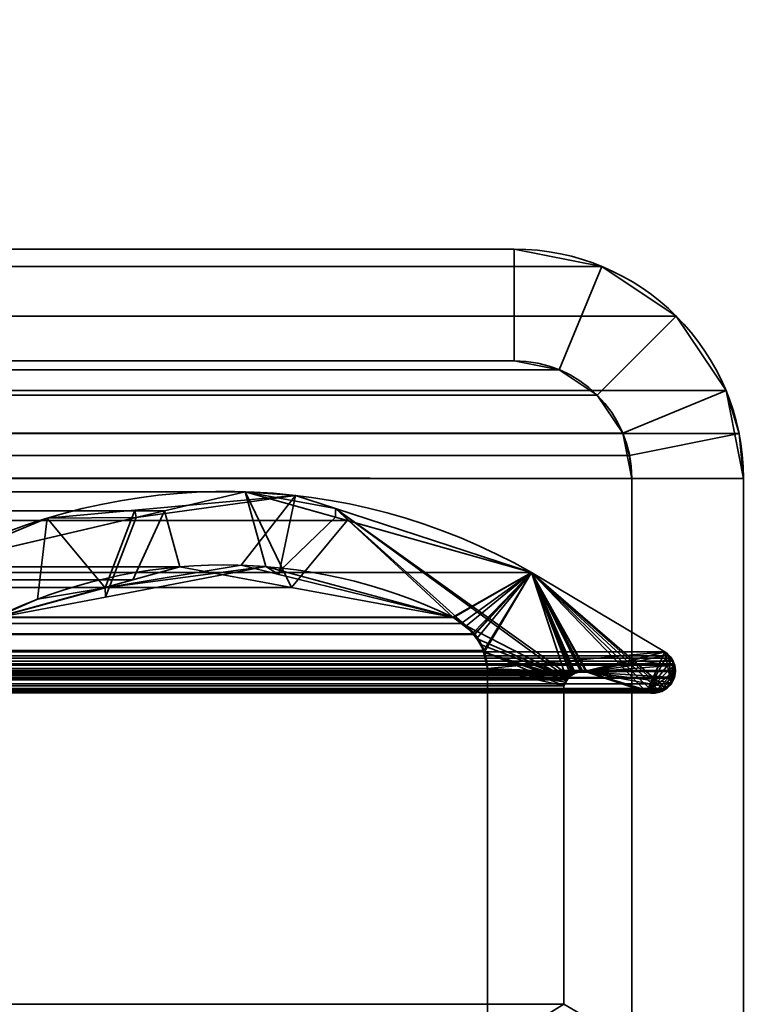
# Model space of a CAD drawing. Header units: millimetres. Extents: x -603 to 3703, y -115 to 193.
# Tile 145 of 256: x 405 to 414, y 7 to 21. Entities that reach past the tile are written whole.
import ezdxf

# ---------------------------------------------------------------- set-up
doc = ezdxf.new("R2010")
doc.units = ezdxf.units.MM
doc.layers.add('151', color=7, linetype='Continuous', true_color=0xffffff)

# ---------------------------------------------------------------- blocks, each defined once
blk = doc.blocks.new('UG_SURFACE_001')
at = {"layer": '151', "color": 252, "linetype": 'Continuous', "lineweight": 35}
for points in [[(603, -18, 2212.25), (603, 174.4, 2212.25), (-603, 174.4, 2212.25), (-603, -18, 2212.25)], [(-453, -18, 2062.25), (-453, 174.4, 2062.25), (453, 174.4, 2062.25), (453, -18, 2062.25)]]:
    blk.add_3dface(points, dxfattribs=at)
blk = doc.blocks.new('UG_SURFACE_031')
at = {"layer": '151', "color": 7, "linetype": 'Continuous', "lineweight": 35}
for points in [[(-409.18, 13.852, 2016.43), (409.18, 13.852, 2016.43), (407.808, 14.239, 2015.058)], [(-407.808, 14.239, 2015.058), (-409.18, 13.852, 2016.43), (407.808, 14.239, 2015.058)], [(407.808, 14.239, 2015.058), (406.725, 13.985, 2013.975), (-406.725, 13.985, 2013.975), (-407.808, 14.239, 2015.058)], [(408.429, 12.955, 2015.679), (406.932, 13.231, 2014.182), (406.725, 13.985, 2013.975), (407.808, 14.239, 2015.058)], [(407.808, 14.239, 2015.058), (409.18, 13.852, 2016.43), (408.429, 12.955, 2015.679)], [(404.366, 13.432, 2011.616), (-404.366, 13.432, 2011.616), (-406.725, 13.985, 2013.975), (406.725, 13.985, 2013.975)], [(406.299, 13.057, 2013.549), (404.432, 12.543, 2011.682), (404.366, 13.432, 2011.616), (406.725, 13.985, 2013.975)], [(406.725, 13.985, 2013.975), (406.932, 13.231, 2014.182), (406.299, 13.057, 2013.549)], [(409.18, 13.852, 2016.43), (-409.18, 13.852, 2016.43), (-411.652, 13.155, 2018.902), (411.652, 13.155, 2018.902)], [(409.18, 13.852, 2016.43), (411.652, 13.155, 2018.902), (410.595, 12.557, 2017.845), (408.429, 12.955, 2015.679)], [(406.932, 13.231, 2014.182), (-408.443, 13.138, 2015.693), (-408.088, 13.234, 2015.338)], [(406.932, 13.231, 2014.182), (408.429, 12.955, 2015.679), (-408.443, 13.138, 2015.693)], [(-408.088, 13.234, 2015.338), (406.299, 13.057, 2013.549), (406.932, 13.231, 2014.182)], [(-408.088, 13.234, 2015.338), (-406.31, 12.898, 2013.56), (406.299, 13.057, 2013.549)], [(413.445, 12.088, 2020.694), (411.652, 13.155, 2018.902), (-411.652, 13.155, 2018.902), (-413.445, 12.088, 2020.694)], [(-410.595, 12.557, 2017.845), (-408.443, 13.138, 2015.693), (408.429, 12.955, 2015.679)], [(411.652, 13.155, 2018.902), (410.605, 12.552, 2017.855), (410.595, 12.557, 2017.845)], [(410.707, 12.472, 2017.957), (410.605, 12.552, 2017.855), (411.652, 13.155, 2018.902)], [(411.652, 13.155, 2018.902), (410.886, 12.333, 2018.136), (410.707, 12.472, 2017.957)], [(410.893, 12.321, 2018.142), (410.886, 12.333, 2018.136), (411.652, 13.155, 2018.902)], [(411.011, 12.108, 2018.261), (410.893, 12.321, 2018.142), (411.652, 13.155, 2018.902)], [(411.018, 12.095, 2018.268), (411.011, 12.108, 2018.261), (411.652, 13.155, 2018.902)], [(411.652, 13.155, 2018.902), (412.126, 11.715, 2019.376), (412.089, 11.633, 2019.339), (411.018, 12.095, 2018.268)], [(411.652, 13.155, 2018.902), (413.459, 11.596, 2020.709), (413.433, 11.573, 2020.683)], [(411.652, 13.155, 2018.902), (413.29, 11.543, 2020.54), (413.248, 11.537, 2020.498), (413.197, 11.548, 2020.447)], [(413.433, 11.573, 2020.683), (413.402, 11.558, 2020.652), (413.379, 11.555, 2020.629), (411.652, 13.155, 2018.902)], [(413.379, 11.555, 2020.629), (413.29, 11.543, 2020.54), (411.652, 13.155, 2018.902)], [(411.652, 13.155, 2018.902), (412.204, 11.79, 2019.454), (412.183, 11.77, 2019.433)], [(411.652, 13.155, 2018.902), (412.344, 11.826, 2019.594), (412.314, 11.82, 2019.564)], [(411.652, 13.155, 2018.902), (413.445, 12.088, 2020.694), (413.528, 11.658, 2020.778), (413.459, 11.596, 2020.709)], [(411.652, 13.155, 2018.902), (412.223, 11.8, 2019.473), (412.204, 11.79, 2019.454)], [(412.314, 11.82, 2019.564), (412.239, 11.804, 2019.489), (411.652, 13.155, 2018.902)], [(411.652, 13.155, 2018.902), (412.4, 11.817, 2019.65), (412.386, 11.819, 2019.636)], [(412.239, 11.804, 2019.489), (412.223, 11.8, 2019.473), (411.652, 13.155, 2018.902)], [(413.197, 11.548, 2020.447), (412.4, 11.817, 2019.65), (411.652, 13.155, 2018.902)], [(412.386, 11.819, 2019.636), (412.344, 11.826, 2019.594), (411.652, 13.155, 2018.902)], [(412.183, 11.77, 2019.433), (412.126, 11.715, 2019.376), (412.126, 11.715, 2019.376), (411.652, 13.155, 2018.902)], [(406.299, 13.057, 2013.549), (-406.31, 12.898, 2013.56), (-404.432, 12.543, 2011.682)], [(-404.432, 12.543, 2011.682), (404.432, 12.543, 2011.682), (406.299, 13.057, 2013.549)], [(408.429, 12.955, 2015.679), (410.595, 12.557, 2017.845), (-410.595, 12.557, 2017.845)], [(410.886, 12.333, 2018.136), (-410.873, 12.349, 2018.122), (-410.708, 12.472, 2017.958)], [(-410.708, 12.472, 2017.958), (-410.595, 12.557, 2017.845), (410.595, 12.557, 2017.845)], [(410.595, 12.557, 2017.845), (410.605, 12.552, 2017.855), (-410.708, 12.472, 2017.958)], [(410.605, 12.552, 2017.855), (410.707, 12.472, 2017.957), (-410.708, 12.472, 2017.958)], [(-410.708, 12.472, 2017.958), (410.707, 12.472, 2017.957), (410.886, 12.333, 2018.136)], [(411.011, 12.108, 2018.261), (-411.01, 12.108, 2018.26), (-410.89, 12.318, 2018.14)], [(410.886, 12.333, 2018.136), (-410.89, 12.318, 2018.14), (-410.873, 12.349, 2018.122)], [(410.886, 12.333, 2018.136), (410.893, 12.321, 2018.142), (-410.89, 12.318, 2018.14)], [(-410.89, 12.318, 2018.14), (410.893, 12.321, 2018.142), (411.011, 12.108, 2018.261)], [(413.445, 12.088, 2020.694), (-413.445, 12.088, 2020.694), (-413.498, 12.037, 2020.748), (413.498, 12.037, 2020.748)], [(411.018, 12.095, 2018.268), (-411.062, 11.866, 2018.312), (-411.02, 12.091, 2018.27)], [(411.018, 12.095, 2018.268), (411.062, 11.866, 2018.312), (-411.062, 11.866, 2018.312)], [(411.018, 12.095, 2018.268), (-411.02, 12.091, 2018.27), (-411.01, 12.108, 2018.26)], [(-411.01, 12.108, 2018.26), (411.011, 12.108, 2018.261), (411.018, 12.095, 2018.268)], [(411.062, 11.866, 2018.312), (411.018, 12.095, 2018.268), (412.089, 11.633, 2019.339)], [(413.528, 11.658, 2020.778), (413.445, 12.088, 2020.694), (413.498, 12.037, 2020.748)], [(-413.576, 11.909, 2020.826), (-413.584, 11.838, 2020.834), (413.584, 11.838, 2020.834)], [(413.576, 11.909, 2020.826), (413.568, 11.926, 2020.818), (-413.568, 11.926, 2020.818), (-413.576, 11.909, 2020.826)], [(-413.576, 11.909, 2020.826), (413.584, 11.838, 2020.834), (413.576, 11.909, 2020.826)], [(413.551, 11.964, 2020.801), (-413.551, 11.964, 2020.801), (-413.568, 11.926, 2020.818), (413.568, 11.926, 2020.818)], [(-413.533, 12.004, 2020.783), (-413.551, 11.964, 2020.801), (413.551, 11.964, 2020.801)], [(413.533, 12.004, 2020.783), (413.498, 12.037, 2020.748), (-413.498, 12.037, 2020.748), (-413.533, 12.004, 2020.783)], [(-413.533, 12.004, 2020.783), (413.551, 11.964, 2020.801), (413.533, 12.004, 2020.783)], [(413.498, 12.037, 2020.748), (413.533, 12.004, 2020.783), (413.551, 11.964, 2020.801), (413.528, 11.658, 2020.778)], [(413.528, 11.658, 2020.778), (413.551, 11.964, 2020.801), (413.568, 11.926, 2020.818)], [(413.568, 11.926, 2020.818), (413.576, 11.909, 2020.826), (413.584, 11.838, 2020.834), (413.528, 11.658, 2020.778)], [(413.585, 11.825, 2020.835), (-413.584, 11.838, 2020.834), (-413.585, 11.825, 2020.835)], [(-413.585, 11.825, 2020.835), (-413.572, 11.745, 2020.822), (413.572, 11.745, 2020.822), (413.585, 11.825, 2020.835)], [(413.585, 11.825, 2020.835), (413.584, 11.838, 2020.834), (-413.584, 11.838, 2020.834)], [(412.4, 11.817, 2019.65), (413.197, 11.548, 2020.447), (-413.197, 11.548, 2020.447), (-412.4, 11.817, 2019.65)], [(412.4, 11.817, 2019.65), (-412.4, 11.817, 2019.65), (-412.386, 11.817, 2019.636)], [(412.344, 11.826, 2019.594), (-412.386, 11.817, 2019.636), (-412.313, 11.816, 2019.563)], [(412.344, 11.826, 2019.594), (412.386, 11.819, 2019.636), (-412.386, 11.817, 2019.636)], [(-412.386, 11.817, 2019.636), (412.386, 11.819, 2019.636), (412.4, 11.817, 2019.65)], [(-412.313, 11.816, 2019.563), (412.314, 11.82, 2019.564), (412.344, 11.826, 2019.594)], [(412.314, 11.82, 2019.564), (-412.313, 11.816, 2019.563), (-412.26, 11.815, 2019.51)], [(-412.26, 11.815, 2019.51), (412.239, 11.804, 2019.489), (412.314, 11.82, 2019.564)], [(-412.26, 11.815, 2019.51), (-412.24, 11.803, 2019.49), (412.239, 11.804, 2019.489)], [(412.223, 11.8, 2019.473), (412.239, 11.804, 2019.489), (-412.24, 11.803, 2019.49)], [(412.204, 11.79, 2019.454), (-412.24, 11.803, 2019.49), (-412.182, 11.77, 2019.432)], [(412.204, 11.79, 2019.454), (412.223, 11.8, 2019.473), (-412.24, 11.803, 2019.49)], [(-412.182, 11.77, 2019.432), (412.183, 11.77, 2019.433), (412.204, 11.79, 2019.454)], [(-411.062, 6.719, 2018.312), (-411.062, 11.866, 2018.312), (411.062, 11.866, 2018.312), (411.062, 6.719, 2018.312)], [(411.062, 6.719, 2018.312), (411.062, 11.866, 2018.312), (412.089, 11.633, 2019.339), (412.089, 7.354, 2019.339)], [(413.568, 11.736, 2020.818), (413.529, 11.658, 2020.779), (413.528, 11.658, 2020.778), (413.584, 11.838, 2020.834)], [(413.584, 11.838, 2020.834), (413.585, 11.825, 2020.835), (413.572, 11.745, 2020.822), (413.568, 11.736, 2020.818)], [(413.572, 11.745, 2020.822), (-413.572, 11.745, 2020.822), (-413.568, 11.736, 2020.818), (413.568, 11.736, 2020.818)], [(413.529, 11.658, 2020.779), (-413.568, 11.736, 2020.818), (-413.529, 11.658, 2020.779)], [(413.529, 11.658, 2020.779), (413.568, 11.736, 2020.818), (-413.568, 11.736, 2020.818)], [(413.528, 11.658, 2020.778), (-413.528, 11.658, 2020.778), (-413.459, 11.596, 2020.709), (413.459, 11.596, 2020.709)], [(412.183, 11.77, 2019.433), (-412.182, 11.77, 2019.432), (-412.163, 11.759, 2019.413)], [(-412.163, 11.759, 2019.413), (412.126, 11.715, 2019.376), (412.183, 11.77, 2019.433)], [(-412.163, 11.759, 2019.413), (-412.129, 11.711, 2019.379), (412.126, 11.715, 2019.376)], [(412.126, 11.715, 2019.376), (-412.129, 11.711, 2019.379), (-412.107, 11.682, 2019.357)], [(412.126, 11.715, 2019.376), (412.126, 11.715, 2019.376), (-412.129, 11.711, 2019.379)], [(-412.107, 11.682, 2019.357), (412.089, 11.633, 2019.339), (412.126, 11.715, 2019.376)], [(-412.107, 11.682, 2019.357), (-412.089, 11.633, 2019.339), (412.089, 11.633, 2019.339)], [(413.459, 11.596, 2020.709), (-413.459, 11.596, 2020.709), (-413.433, 11.573, 2020.683)], [(413.433, 11.573, 2020.683), (413.459, 11.596, 2020.709), (-413.433, 11.573, 2020.683)], [(413.402, 11.558, 2020.652), (-413.433, 11.573, 2020.683), (-413.402, 11.558, 2020.652)], [(413.402, 11.558, 2020.652), (413.433, 11.573, 2020.683), (-413.433, 11.573, 2020.683)], [(-413.402, 11.558, 2020.652), (-413.379, 11.555, 2020.629), (413.379, 11.555, 2020.629), (413.402, 11.558, 2020.652)], [(413.379, 11.555, 2020.629), (-413.379, 11.555, 2020.629), (-413.29, 11.543, 2020.54), (413.29, 11.543, 2020.54)], [(413.248, 11.537, 2020.498), (-413.29, 11.543, 2020.54), (-413.248, 11.537, 2020.498)], [(413.248, 11.537, 2020.498), (413.29, 11.543, 2020.54), (-413.29, 11.543, 2020.54)], [(-413.248, 11.537, 2020.498), (413.197, 11.548, 2020.447), (413.248, 11.537, 2020.498)], [(-413.248, 11.537, 2020.498), (-413.197, 11.548, 2020.447), (413.197, 11.548, 2020.447)], [(412.089, 7.354, 2019.339), (412.089, 11.633, 2019.339), (-412.089, 11.633, 2019.339), (-412.089, 7.354, 2019.339)]]:
    blk.add_3dface(points, dxfattribs=at)
blk = doc.blocks.new('UG_SURFACE_032')
at = {"layer": '151', "color": 7, "linetype": 'Continuous', "lineweight": 35}
for points in [[(406.328, 13.993, -7.75), (408.485, 14.191, -7.75), (407.753, 13.253, -7.75), (405.929, 12.948, -7.75)], [(405.931, 12.826, 2013.181), (408.088, 13.234, 2015.338), (407.808, 14.239, 2015.058), (406.343, 13.896, 2013.593)], [(408.485, 14.191, -7.75), (406.328, 13.993, -7.75), (406.343, 13.896, 2013.593)], [(406.343, 13.896, 2013.593), (407.808, 14.239, 2015.058), (408.485, 14.191, -7.75)], [(408.261, 13.128, -7.75), (407.753, 13.253, -7.75), (408.485, 14.191, -7.75)], [(407.808, 14.239, 2015.058), (409.022, 14.015, -7.75), (408.485, 14.191, -7.75)], [(407.808, 14.239, 2015.058), (409.022, 13.897, 2016.272), (409.022, 14.015, -7.75)], [(409.022, 13.897, 2016.272), (407.808, 14.239, 2015.058), (408.088, 13.234, 2015.338), (408.278, 13.183, 2015.528)], [(408.485, 14.191, -7.75), (409.022, 14.015, -7.75), (410.595, 12.557, -7.75), (408.261, 13.128, -7.75)], [(403.663, 13.267, 2010.913), (406.343, 13.896, 2013.593), (405.151, 13.885, -7.75)], [(406.343, 13.896, 2013.593), (403.663, 13.267, 2010.913), (404.432, 12.543, 2011.682), (405.931, 12.826, 2013.181)], [(406.343, 13.896, 2013.593), (406.328, 13.993, -7.75), (405.151, 13.885, -7.75)], [(405.929, 12.948, -7.75), (405.151, 13.885, -7.75), (406.328, 13.993, -7.75)], [(408.278, 13.183, 2015.528), (410.595, 12.557, 2017.845), (411.652, 13.155, 2018.902), (409.022, 13.897, 2016.272)], [(411.652, 13.155, -7.75), (409.022, 14.015, -7.75), (409.022, 13.897, 2016.272)], [(409.022, 14.015, -7.75), (412.142, 11.736, -7.75), (410.786, 12.435, -7.75), (410.771, 12.445, -7.75)], [(410.771, 12.445, -7.75), (410.595, 12.557, -7.75), (409.022, 14.015, -7.75)], [(409.022, 14.015, -7.75), (411.652, 13.155, -7.75), (412.223, 11.8, -7.75), (412.174, 11.762, -7.75)], [(412.174, 11.762, -7.75), (412.142, 11.736, -7.75), (409.022, 14.015, -7.75)], [(409.022, 13.897, 2016.272), (411.652, 13.155, 2018.902), (411.652, 13.155, -7.75)], [(405.151, 13.885, -7.75), (403.663, 13.267, -7.75), (403.663, 13.267, 2010.913)], [(405.018, 12.796, -7.75), (404.432, 12.543, -7.75), (403.663, 13.267, -7.75), (405.151, 13.885, -7.75)], [(405.929, 12.948, -7.75), (405.018, 12.796, -7.75), (405.151, 13.885, -7.75)], [(408.088, 13.234, 2015.338), (405.929, 12.948, -7.75), (407.753, 13.253, -7.75)], [(408.088, 13.234, 2015.338), (405.931, 12.826, 2013.181), (405.929, 12.948, -7.75)], [(408.088, 13.234, 2015.338), (407.753, 13.253, -7.75), (408.261, 13.128, -7.75)], [(408.261, 13.128, -7.75), (408.278, 13.183, 2015.528), (408.088, 13.234, 2015.338)], [(408.278, 13.183, 2015.528), (408.261, 13.128, -7.75), (410.595, 12.557, -7.75)], [(410.595, 12.557, -7.75), (410.595, 12.557, 2017.845), (408.278, 13.183, 2015.528)], [(411.652, 13.155, 2018.902), (410.595, 12.557, 2017.845), (410.765, 12.429, 2018.015)], [(410.765, 12.429, 2018.015), (410.873, 12.349, 2018.122), (411.652, 13.155, 2018.902)], [(411.652, 13.155, 2018.902), (410.873, 12.349, 2018.122), (410.918, 12.268, 2018.168)], [(410.918, 12.268, 2018.168), (411.02, 12.091, 2018.27), (411.652, 13.155, 2018.902)], [(413.445, 12.088, 2020.694), (411.652, 13.155, 2018.902), (411.02, 12.091, 2018.27), (411.021, 12.086, 2018.27)], [(413.445, 12.088, -7.75), (411.652, 13.155, -7.75), (411.652, 13.155, 2018.902), (413.445, 12.088, 2020.694)], [(413.197, 11.548, -7.75), (412.4, 11.817, -7.75), (411.652, 13.155, -7.75), (413.445, 12.088, -7.75)], [(411.652, 13.155, -7.75), (412.323, 11.826, -7.75), (412.319, 11.825, -7.75)], [(412.319, 11.825, -7.75), (412.24, 11.805, -7.75), (411.652, 13.155, -7.75)], [(412.24, 11.805, -7.75), (412.223, 11.8, -7.75), (411.652, 13.155, -7.75)], [(412.4, 11.817, -7.75), (412.323, 11.826, -7.75), (411.652, 13.155, -7.75)], [(405.929, 12.948, -7.75), (405.931, 12.826, 2013.181), (404.432, 12.543, 2011.682)], [(404.432, 12.543, 2011.682), (405.018, 12.796, -7.75), (405.929, 12.948, -7.75)], [(404.432, 12.543, 2011.682), (404.432, 12.543, -7.75), (405.018, 12.796, -7.75)], [(410.771, 12.445, -7.75), (410.765, 12.429, 2018.015), (410.595, 12.557, 2017.845)], [(410.595, 12.557, 2017.845), (410.595, 12.557, -7.75), (410.771, 12.445, -7.75)], [(410.765, 12.429, 2018.015), (410.771, 12.445, -7.75), (410.786, 12.435, -7.75)], [(410.786, 12.435, -7.75), (410.873, 12.349, 2018.122), (410.765, 12.429, 2018.015)], [(410.915, 12.269, -7.75), (410.786, 12.435, -7.75), (412.142, 11.736, -7.75)], [(410.786, 12.435, -7.75), (410.918, 12.268, 2018.168), (410.873, 12.349, 2018.122)], [(410.786, 12.435, -7.75), (410.915, 12.269, -7.75), (410.918, 12.268, 2018.168)], [(412.142, 11.736, -7.75), (410.982, 12.182, -7.75), (410.915, 12.269, -7.75)], [(410.918, 12.268, 2018.168), (410.915, 12.269, -7.75), (410.982, 12.182, -7.75)], [(410.982, 12.182, -7.75), (411.02, 12.091, 2018.27), (410.918, 12.268, 2018.168)], [(411.007, 12.083, -7.75), (410.982, 12.182, -7.75), (412.142, 11.736, -7.75)], [(411.02, 12.091, 2018.27), (410.982, 12.182, -7.75), (411.007, 12.083, -7.75)], [(411.007, 12.083, -7.75), (411.021, 12.086, 2018.27), (411.02, 12.091, 2018.27)], [(411.021, 12.086, 2018.27), (411.007, 12.083, -7.75), (411.062, 11.866, -7.75)], [(411.007, 12.083, -7.75), (412.142, 11.736, -7.75), (412.127, 11.706, -7.75)], [(412.127, 11.706, -7.75), (412.089, 11.633, -7.75), (411.062, 11.866, -7.75), (411.007, 12.083, -7.75)], [(411.021, 12.086, 2018.27), (411.062, 11.866, 2018.312), (413.445, 12.088, 2020.694)], [(411.062, 11.866, -7.75), (411.062, 11.866, 2018.312), (411.021, 12.086, 2018.27)], [(413.445, 12.088, 2020.694), (411.062, 11.866, 2018.312), (412.26, 11.815, 2019.51), (412.319, 11.816, 2019.569)], [(412.319, 11.816, 2019.569), (412.4, 11.817, 2019.65), (413.445, 12.088, 2020.694)], [(413.483, 12.051, 2020.733), (413.445, 12.088, 2020.694), (412.4, 11.817, 2019.65)], [(412.4, 11.817, 2019.65), (413.54, 11.988, 2020.79), (413.533, 12.004, 2020.783), (413.483, 12.051, 2020.733)], [(413.445, 12.088, -7.75), (413.469, 12.07, -7.75), (413.483, 12.054, -7.75), (413.197, 11.548, -7.75)], [(413.197, 11.548, -7.75), (413.483, 12.054, -7.75), (413.541, 11.988, -7.75)], [(413.469, 12.07, -7.75), (413.445, 12.088, -7.75), (413.445, 12.088, 2020.694)], [(413.445, 12.088, 2020.694), (413.483, 12.051, 2020.733), (413.469, 12.07, -7.75)], [(413.483, 12.051, 2020.733), (413.483, 12.054, -7.75), (413.469, 12.07, -7.75)], [(413.541, 11.988, -7.75), (413.483, 12.054, -7.75), (413.483, 12.051, 2020.733)], [(413.483, 12.051, 2020.733), (413.533, 12.004, 2020.783), (413.541, 11.988, -7.75)], [(413.575, 11.911, 2020.825), (413.54, 11.988, 2020.79), (412.4, 11.817, 2019.65)], [(412.4, 11.817, 2019.65), (413.585, 11.83, 2020.835), (413.576, 11.909, 2020.826), (413.575, 11.911, 2020.825)], [(413.541, 11.988, -7.75), (413.546, 11.982, -7.75), (413.57, 11.91, -7.75), (413.197, 11.548, -7.75)], [(413.57, 11.91, -7.75), (413.584, 11.868, -7.75), (413.58, 11.831, -7.75), (413.197, 11.548, -7.75)], [(413.533, 12.004, 2020.783), (413.54, 11.988, 2020.79), (413.541, 11.988, -7.75)], [(413.57, 11.91, -7.75), (413.546, 11.982, -7.75), (413.54, 11.988, 2020.79)], [(413.54, 11.988, 2020.79), (413.575, 11.911, 2020.825), (413.57, 11.91, -7.75)], [(413.546, 11.982, -7.75), (413.541, 11.988, -7.75), (413.54, 11.988, 2020.79)], [(413.584, 11.868, -7.75), (413.57, 11.91, -7.75), (413.575, 11.911, 2020.825)], [(413.58, 11.831, -7.75), (413.584, 11.868, -7.75), (413.575, 11.911, 2020.825)], [(413.575, 11.911, 2020.825), (413.576, 11.909, 2020.826), (413.58, 11.831, -7.75)], [(413.576, 11.909, 2020.826), (413.585, 11.83, 2020.835), (413.58, 11.831, -7.75)], [(412.089, 11.633, -7.75), (412.089, 7.354, -7.75), (411.062, 6.719, -7.75), (411.062, 11.866, -7.75)], [(411.062, 11.866, 2018.312), (412.163, 11.759, 2019.413), (412.172, 11.764, 2019.422)], [(411.062, 11.866, 2018.312), (412.107, 11.682, 2019.357), (412.124, 11.705, 2019.374)], [(412.172, 11.764, 2019.422), (412.24, 11.804, 2019.49), (411.062, 11.866, 2018.312)], [(412.24, 11.804, 2019.49), (412.26, 11.815, 2019.51), (411.062, 11.866, 2018.312)], [(411.062, 11.866, 2018.312), (412.089, 11.633, 2019.339), (412.107, 11.682, 2019.357)], [(412.124, 11.705, 2019.374), (412.163, 11.759, 2019.413), (411.062, 11.866, 2018.312)], [(412.089, 7.354, 2019.339), (412.089, 11.633, 2019.339), (411.062, 11.866, 2018.312), (411.062, 6.719, 2018.312)], [(411.062, 6.719, 2018.312), (411.062, 11.866, 2018.312), (411.062, 11.866, -7.75), (411.062, 6.719, -7.75)], [(412.223, 11.8, -7.75), (412.24, 11.804, 2019.49), (412.172, 11.764, 2019.422)], [(412.172, 11.764, 2019.422), (412.174, 11.762, -7.75), (412.223, 11.8, -7.75)], [(412.223, 11.8, -7.75), (412.24, 11.805, -7.75), (412.24, 11.804, 2019.49)], [(412.26, 11.815, 2019.51), (412.24, 11.805, -7.75), (412.319, 11.825, -7.75)], [(412.26, 11.815, 2019.51), (412.24, 11.804, 2019.49), (412.24, 11.805, -7.75)], [(412.319, 11.825, -7.75), (412.319, 11.816, 2019.569), (412.26, 11.815, 2019.51)], [(412.319, 11.816, 2019.569), (412.319, 11.825, -7.75), (412.323, 11.826, -7.75)], [(412.319, 11.816, 2019.569), (412.323, 11.826, -7.75), (412.4, 11.817, -7.75)], [(412.4, 11.817, -7.75), (412.4, 11.817, 2019.65), (412.319, 11.816, 2019.569)], [(413.572, 11.745, 2020.822), (413.585, 11.825, 2020.835), (413.585, 11.83, 2020.835), (412.4, 11.817, 2019.65)], [(412.4, 11.817, -7.75), (413.197, 11.548, -7.75), (413.197, 11.548, 2020.447), (412.4, 11.817, 2019.65)], [(413.478, 11.614, 2020.728), (412.4, 11.817, 2019.65), (413.299, 11.544, 2020.55), (413.397, 11.557, 2020.647)], [(412.4, 11.817, 2019.65), (413.197, 11.548, 2020.447), (413.248, 11.537, 2020.498), (413.299, 11.544, 2020.55)], [(412.4, 11.817, 2019.65), (413.536, 11.674, 2020.787), (413.572, 11.745, 2020.822)], [(413.478, 11.614, 2020.728), (413.529, 11.658, 2020.779), (413.536, 11.674, 2020.787), (412.4, 11.817, 2019.65)], [(413.3, 11.539, -7.75), (413.197, 11.548, -7.75), (413.58, 11.831, -7.75)], [(413.396, 11.56, -7.75), (413.32, 11.537, -7.75), (413.3, 11.539, -7.75), (413.58, 11.831, -7.75)], [(413.396, 11.56, -7.75), (413.58, 11.831, -7.75), (413.572, 11.745, -7.75), (413.534, 11.674, -7.75)], [(413.58, 11.831, -7.75), (413.585, 11.825, 2020.835), (413.572, 11.745, 2020.822)], [(413.572, 11.745, 2020.822), (413.572, 11.745, -7.75), (413.58, 11.831, -7.75)], [(413.58, 11.831, -7.75), (413.585, 11.83, 2020.835), (413.585, 11.825, 2020.835)], [(412.107, 11.682, 2019.357), (412.089, 11.633, -7.75), (412.127, 11.706, -7.75)], [(412.107, 11.682, 2019.357), (412.089, 11.633, 2019.339), (412.089, 11.633, -7.75)], [(412.127, 11.706, -7.75), (412.124, 11.705, 2019.374), (412.107, 11.682, 2019.357)], [(412.163, 11.759, 2019.413), (412.124, 11.705, 2019.374), (412.127, 11.706, -7.75)], [(412.163, 11.759, 2019.413), (412.127, 11.706, -7.75), (412.142, 11.736, -7.75)], [(412.163, 11.759, 2019.413), (412.142, 11.736, -7.75), (412.174, 11.762, -7.75)], [(412.174, 11.762, -7.75), (412.172, 11.764, 2019.422), (412.163, 11.759, 2019.413)], [(413.477, 11.612, -7.75), (413.425, 11.569, -7.75), (413.396, 11.56, -7.75), (413.534, 11.674, -7.75)], [(413.534, 11.674, -7.75), (413.52, 11.647, -7.75), (413.477, 11.612, -7.75)], [(413.478, 11.614, 2020.728), (413.477, 11.612, -7.75), (413.52, 11.647, -7.75)], [(413.52, 11.647, -7.75), (413.529, 11.658, 2020.779), (413.478, 11.614, 2020.728)], [(413.529, 11.658, 2020.779), (413.52, 11.647, -7.75), (413.534, 11.674, -7.75)], [(413.534, 11.674, -7.75), (413.536, 11.674, 2020.787), (413.529, 11.658, 2020.779)], [(413.536, 11.674, 2020.787), (413.534, 11.674, -7.75), (413.572, 11.745, -7.75)], [(413.572, 11.745, -7.75), (413.572, 11.745, 2020.822), (413.536, 11.674, 2020.787)], [(412.089, 7.354, -7.75), (412.089, 11.633, -7.75), (412.089, 11.633, 2019.339), (412.089, 7.354, 2019.339)], [(413.248, 11.537, 2020.498), (413.197, 11.548, -7.75), (413.3, 11.539, -7.75)], [(413.248, 11.537, 2020.498), (413.197, 11.548, 2020.447), (413.197, 11.548, -7.75)], [(413.3, 11.539, -7.75), (413.299, 11.544, 2020.55), (413.248, 11.537, 2020.498)], [(413.396, 11.56, -7.75), (413.397, 11.557, 2020.647), (413.299, 11.544, 2020.55)], [(413.299, 11.544, 2020.55), (413.32, 11.537, -7.75), (413.396, 11.56, -7.75)], [(413.299, 11.544, 2020.55), (413.3, 11.539, -7.75), (413.32, 11.537, -7.75)], [(413.397, 11.557, 2020.647), (413.396, 11.56, -7.75), (413.425, 11.569, -7.75)], [(413.397, 11.557, 2020.647), (413.402, 11.558, 2020.652), (413.433, 11.573, 2020.683), (413.478, 11.614, 2020.728)], [(413.425, 11.569, -7.75), (413.402, 11.558, 2020.652), (413.397, 11.557, 2020.647)], [(413.425, 11.569, -7.75), (413.433, 11.573, 2020.683), (413.402, 11.558, 2020.652)], [(413.433, 11.573, 2020.683), (413.425, 11.569, -7.75), (413.477, 11.612, -7.75)], [(413.477, 11.612, -7.75), (413.478, 11.614, 2020.728), (413.433, 11.573, 2020.683)]]:
    blk.add_3dface(points, dxfattribs=at)
blk = doc.blocks.new('UG_SURFACE_035')
at = {"layer": '151', "color": 252, "linetype": 'Continuous', "lineweight": 35}
for points in [[(411.42, 17.5, 2018.67), (-411.42, 17.5, 2018.67), (-412.599, 17.266, 2019.849), (412.599, 17.266, 2019.849)], [(-411.42, 17.5, 2018.67), (411.42, 17.5, 2018.67), (403.467, 17.5, 2010.717), (-403.467, 17.5, 2010.717)], [(411.42, 16, 2018.67), (403.467, 16, 2010.717), (403.467, 17.5, 2010.717), (411.42, 17.5, 2018.67)], [(411.42, 17.5, 2018.67), (412.599, 17.266, 2019.849), (412.025, 15.88, 2019.275), (411.42, 16, 2018.67)], [(412.599, 17.266, 2019.849), (-412.599, 17.266, 2019.849), (-413.598, 16.598, 2020.848), (413.598, 16.598, 2020.848)], [(412.599, 17.266, 2019.849), (413.598, 16.598, 2020.848), (412.537, 15.537, 2019.787), (412.025, 15.88, 2019.275)], [(413.598, 16.598, 2020.848), (-413.598, 16.598, 2020.848), (-414.266, 15.599, 2021.516), (414.266, 15.599, 2021.516)], [(412.88, 15.025, 2020.13), (412.537, 15.537, 2019.787), (413.598, 16.598, 2020.848), (414.266, 15.599, 2021.516)], [(412.537, 15.537, 2019.787), (-412.537, 15.537, 2019.787), (-412.025, 15.88, 2019.275), (412.025, 15.88, 2019.275)], [(412.025, 15.88, 2019.275), (-412.025, 15.88, 2019.275), (-411.42, 16, 2018.67), (411.42, 16, 2018.67)], [(-411.42, 16, 2018.67), (-403.467, 16, 2010.717), (403.467, 16, 2010.717), (411.42, 16, 2018.67)], [(414.441, 15.021, 2021.691), (414.266, 15.599, 2021.516), (-414.266, 15.599, 2021.516), (-414.441, 15.021, 2021.691)], [(412.88, 15.025, 2020.13), (-412.88, 15.025, 2020.13), (-412.537, 15.537, 2019.787), (412.537, 15.537, 2019.787)], [(412.97, 14.728, 2020.22), (412.88, 15.025, 2020.13), (414.266, 15.599, 2021.516), (414.441, 15.021, 2021.691)], [(-414.441, 15.021, 2021.691), (-414.5, 14.42, 2021.75), (414.5, 14.42, 2021.75)], [(-414.441, 15.021, 2021.691), (414.5, 14.42, 2021.75), (414.441, 15.021, 2021.691)], [(-412.97, 14.728, 2020.22), (-412.88, 15.025, 2020.13), (412.88, 15.025, 2020.13), (412.97, 14.728, 2020.22)], [(413, 14.42, 2020.25), (412.97, 14.728, 2020.22), (414.441, 15.021, 2021.691), (414.5, 14.42, 2021.75)], [(412.97, 14.728, 2020.22), (-413, 14.42, 2020.25), (-412.97, 14.728, 2020.22)], [(412.97, 14.728, 2020.22), (413, 14.42, 2020.25), (-413, 14.42, 2020.25)], [(-414.5, -29.92, 2021.75), (414.5, -29.92, 2021.75), (414.5, 14.42, 2021.75), (-414.5, 14.42, 2021.75)], [(-413, -29.92, 2020.25), (-413, 14.42, 2020.25), (413, 14.42, 2020.25), (413, -29.92, 2020.25)], [(414.5, 14.42, 2021.75), (414.5, -29.92, 2021.75), (413, -29.92, 2020.25), (413, 14.42, 2020.25)]]:
    blk.add_3dface(points, dxfattribs=at)
blk = doc.blocks.new('UG_SURFACE_036')
at = {"layer": '151', "color": 252, "linetype": 'Continuous', "lineweight": 35}
for points in [[(411.42, 17.5, 2018.67), (411.42, 17.5, -7.75), (403.467, 17.5, -7.75), (403.467, 17.5, 2010.717)], [(411.42, 16, -7.75), (403.467, 16, -7.75), (403.467, 17.5, -7.75), (411.42, 17.5, -7.75)], [(411.42, 17.5, 2018.67), (403.467, 17.5, 2010.717), (403.467, 16, 2010.717), (411.42, 16, 2018.67)], [(412.599, 17.266, 2019.849), (412.599, 17.266, -7.75), (411.42, 17.5, -7.75), (411.42, 17.5, 2018.67)], [(411.42, 17.5, -7.75), (412.599, 17.266, -7.75), (412.025, 15.88, -7.75), (411.42, 16, -7.75)], [(411.42, 16, 2018.67), (412.025, 15.88, 2019.275), (412.599, 17.266, 2019.849), (411.42, 17.5, 2018.67)], [(412.599, 17.266, -7.75), (413.598, 16.598, -7.75), (412.537, 15.537, -7.75), (412.025, 15.88, -7.75)], [(412.025, 15.88, 2019.275), (412.537, 15.537, 2019.787), (413.598, 16.598, 2020.848), (412.599, 17.266, 2019.849)], [(413.598, 16.598, 2020.848), (413.598, 16.598, -7.75), (412.599, 17.266, -7.75), (412.599, 17.266, 2019.849)], [(413.598, 16.598, -7.75), (414.266, 15.599, -7.75), (412.88, 15.025, -7.75), (412.537, 15.537, -7.75)], [(414.266, 15.599, 2021.516), (413.598, 16.598, 2020.848), (412.537, 15.537, 2019.787), (412.88, 15.025, 2020.13)], [(414.266, 15.599, 2021.516), (414.266, 15.599, -7.75), (413.598, 16.598, -7.75), (413.598, 16.598, 2020.848)], [(411.42, 16, 2018.67), (403.467, 16, 2010.717), (403.467, 16, -7.75), (411.42, 16, -7.75)], [(411.42, 16, 2018.67), (411.42, 16, -7.75), (412.025, 15.88, -7.75), (412.025, 15.88, 2019.275)], [(412.025, 15.88, 2019.275), (412.025, 15.88, -7.75), (412.537, 15.537, -7.75), (412.537, 15.537, 2019.787)], [(412.537, 15.537, 2019.787), (412.537, 15.537, -7.75), (412.88, 15.025, -7.75), (412.88, 15.025, 2020.13)], [(413, 14.42, -7.75), (412.88, 15.025, -7.75), (414.266, 15.599, -7.75), (414.5, 14.42, -7.75)], [(414.441, 15.021, 2021.691), (414.266, 15.599, 2021.516), (412.88, 15.025, 2020.13), (412.97, 14.728, 2020.22)], [(414.5, 14.42, -7.75), (414.266, 15.599, -7.75), (414.266, 15.599, 2021.516)], [(414.266, 15.599, 2021.516), (414.441, 15.021, 2021.691), (414.5, 14.42, -7.75)], [(413, 14.42, -7.75), (412.97, 14.728, 2020.22), (412.88, 15.025, 2020.13)], [(412.88, 15.025, 2020.13), (412.88, 15.025, -7.75), (413, 14.42, -7.75)], [(414.5, 14.42, 2021.75), (414.441, 15.021, 2021.691), (412.97, 14.728, 2020.22), (413, 14.42, 2020.25)], [(414.441, 15.021, 2021.691), (414.5, 14.42, 2021.75), (414.5, 14.42, -7.75)], [(413, 14.42, -7.75), (413, 14.42, 2020.25), (412.97, 14.728, 2020.22)], [(413, -29.92, 2020.25), (413, 14.42, 2020.25), (413, 14.42, -7.75), (413, -29.92, -7.75)], [(414.5, 14.42, -7.75), (414.5, -29.92, -7.75), (413, -29.92, -7.75), (413, 14.42, -7.75)], [(413, 14.42, 2020.25), (413, -29.92, 2020.25), (414.5, -29.92, 2021.75), (414.5, 14.42, 2021.75)]]:
    blk.add_3dface(points, dxfattribs=at)

msp = doc.modelspace()

# ---------------------------------------------------------------- linework, layer by layer
at = {"layer": '151', "color": 252, "linetype": 'Continuous', "lineweight": 35, "true_color": 0x939598}
for p, q in [((411.42, 17.5, 2018.67), (-411.42, 17.5, 2018.67)), ((411.42, 17.5, 2018.67), (403.467, 17.5, 2010.717)), ((411.42, 17.5, 2018.67), (403.467, 17.5, 2010.717)), ((411.42, 17.5, -7.75), (403.467, 17.5, -7.75)), ((411.42, 17.5, -7.75), (411.42, 17.5, 2018.67)), ((411.42, 16, 2018.67), (-411.42, 16, 2018.67)), ((411.42, 16, -7.75), (403.467, 16, -7.75)), ((411.42, 16, 2018.67), (403.467, 16, 2010.717)), ((411.42, 16, 2018.67), (403.467, 16, 2010.717)), ((411.42, 16, -7.75), (411.42, 16, 2018.67)), ((414.5, 14.42, 2021.75), (-414.5, 14.42, 2021.75)), ((413, 14.42, 2020.25), (-413, 14.42, 2020.25)), ((413, -29.92, 2020.25), (413, 14.42, 2020.25)), ((413, 14.42, -7.75), (413, 14.42, 2020.25)), ((413, -29.92, 2020.25), (413, 14.42, 2020.25)), ((413, -29.92, -7.75), (413, 14.42, -7.75)), ((411.652, 13.155, 2018.902), (-411.652, 13.155, 2018.902)), ((413.445, 12.088, 2020.695), (411.652, 13.155, 2018.902)), ((413.445, 12.088, -7.75), (411.652, 13.155, -7.75)), ((413.445, 12.088, 2020.695), (411.652, 13.155, 2018.902)), ((411.652, 13.155, -7.75), (411.652, 13.155, 2018.902)), ((-410.595, 12.557, 2017.845), (410.595, 12.557, 2017.845)), ((410.595, 12.557, 2017.845), (410.595, 12.557, -7.75)), ((413.445, 12.088, 2020.695), (-413.445, 12.088, 2020.695)), ((413.445, 12.088, -7.75), (413.445, 12.088, 2020.695)), ((412.4, 11.817, 2019.65), (-412.4, 11.817, 2019.65)), ((-411.062, 11.866, 2018.312), (411.062, 11.866, 2018.312)), ((411.062, 11.866, 2018.312), (411.062, 6.719, 2018.312)), ((411.062, 11.866, 2018.312), (411.062, 11.866, -7.75)), ((411.062, 11.866, 2018.312), (411.062, 6.719, 2018.312)), ((411.062, 6.719, -7.75), (411.062, 11.866, -7.75)), ((412.4, 11.817, 2019.65), (413.197, 11.548, 2020.447)), ((412.4, 11.817, -7.75), (412.4, 11.817, 2019.65)), ((412.4, 11.817, -7.75), (413.197, 11.548, -7.75)), ((412.4, 11.817, 2019.65), (413.197, 11.548, 2020.447)), ((413.572, 11.745, 2020.822), (-413.572, 11.745, 2020.822)), ((413.572, 11.745, -7.75), (413.572, 11.745, 2020.822)), ((413.197, 11.548, 2020.447), (-413.197, 11.548, 2020.447)), ((412.089, 11.633, 2019.339), (-412.089, 11.633, 2019.339)), ((412.089, 7.354, 2019.339), (412.089, 11.633, 2019.339)), ((412.089, 11.633, -7.75), (412.089, 11.633, 2019.339)), ((412.089, 11.633, 2019.339), (412.089, 7.354, 2019.339)), ((412.089, 7.354, -7.75), (412.089, 11.633, -7.75)), ((413.197, 11.548, -7.75), (413.197, 11.548, 2020.447)), ((412.089, 7.354, 2019.339), (-412.089, 7.354, 2019.339)), ((413.435, 6.577, -7.75), (412.089, 7.354, -7.75)), ((412.089, 7.354, -7.75), (412.089, 7.354, 2019.339)), ((413.435, 6.577, 2020.685), (412.089, 7.354, 2019.339)), ((412.089, 7.354, 2019.339), (413.435, 6.577, 2020.685))]:
    msp.add_line(p, q, dxfattribs=at)
for radius in [3.08, 1.58]:
    msp.add_arc((411.42, 14.42, -7.75), radius, 360, 90, dxfattribs=at)
at = {"layer": '151', "color": 252, "linetype": 'Continuous', "lineweight": 35, "true_color": 0x939598, "extrusion": (-0.707107, -6.12323e-17, 0.707107)}
for major_axis, start_param, end_param in [((-3.08, 0, -3.08), 3.141593, 4.712389), ((3.08, 0, 3.08), 0, 1.570796), ((-1.58, 0, -1.58), 3.141593, 4.712389), ((1.58, 0, 1.58), 0, 1.570796), ((-1.58, 0, -1.58), 3.141593, 4.712389)]:
    msp.add_ellipse((411.42, 14.42, 2018.67), major_axis=major_axis, ratio=0.707107, start_param=start_param, end_param=end_param, dxfattribs=at)
at = {"layer": '151', "color": 252, "linetype": 'Continuous', "lineweight": 35, "true_color": 0x939598}
for points in [[(403.663, 13.267, 2010.913), (406.167, 14.607, 2013.417), (409.185, 14.565, 2016.435), (411.652, 13.155, 2018.902)], [(411.652, 13.155, -7.75), (409.185, 14.565, -7.75), (406.167, 14.607, -7.75), (403.663, 13.267, -7.75)], [(403.663, 13.267, 2010.913), (406.167, 14.607, 2013.417), (409.185, 14.565, 2016.435), (411.652, 13.155, 2018.902)], [(404.432, 12.543, 2011.682), (406.377, 13.489, 2013.627), (408.647, 13.494, 2015.897), (410.595, 12.557, 2017.845)], [(410.595, 12.557, -7.75), (408.647, 13.494, -7.75), (406.377, 13.489, -7.75), (404.432, 12.543, -7.75)], [(410.595, 12.557, 2017.845), (408.647, 13.494, 2015.897), (406.377, 13.489, 2013.627), (404.432, 12.543, 2011.682)], [(411.062, 11.866, 2018.312), (411.05, 12.166, 2018.3), (410.869, 12.434, 2018.119), (410.595, 12.557, 2017.845)], [(411.062, 11.866, -7.75), (411.05, 12.166, -7.75), (410.869, 12.434, -7.75), (410.595, 12.557, -7.75)], [(410.595, 12.557, 2017.845), (410.869, 12.434, 2018.119), (411.05, 12.166, 2018.3), (411.062, 11.866, 2018.312)], [(413.445, 12.088, 2020.695), (413.56, 12.016, 2020.81), (413.612, 11.874, 2020.862), (413.572, 11.745, 2020.822)], [(413.445, 12.088, 2020.695), (413.56, 12.016, 2020.81), (413.612, 11.874, 2020.862), (413.572, 11.745, 2020.822)], [(413.572, 11.745, -7.75), (413.612, 11.874, -7.75), (413.56, 12.016, -7.75), (413.445, 12.088, -7.75)], [(412.089, 11.633, -7.75), (412.128, 11.776, -7.75), (412.266, 11.854, -7.75), (412.4, 11.817, -7.75)], [(412.4, 11.817, 2019.65), (412.266, 11.854, 2019.516), (412.128, 11.776, 2019.378), (412.089, 11.633, 2019.339)], [(412.089, 11.633, 2019.339), (412.128, 11.776, 2019.378), (412.266, 11.854, 2019.516), (412.4, 11.817, 2019.65)], [(413.197, 11.548, -7.75), (413.355, 11.499, -7.75), (413.522, 11.587, -7.75), (413.572, 11.745, -7.75)], [(413.572, 11.745, 2020.822), (413.522, 11.587, 2020.772), (413.355, 11.499, 2020.605), (413.197, 11.548, 2020.447)], [(413.572, 11.745, 2020.822), (413.522, 11.587, 2020.772), (413.355, 11.499, 2020.605), (413.197, 11.548, 2020.447)]]:
    msp.add_open_spline(points, degree=3, dxfattribs=at)

# ---------------------------------------------------------------- block references
for name in ['UG_SURFACE_001', 'UG_SURFACE_035', 'UG_SURFACE_036', 'UG_SURFACE_031', 'UG_SURFACE_032']:
    msp.add_blockref(name, (0, 0), dxfattribs=at)

doc.saveas('drawing.dxf')
